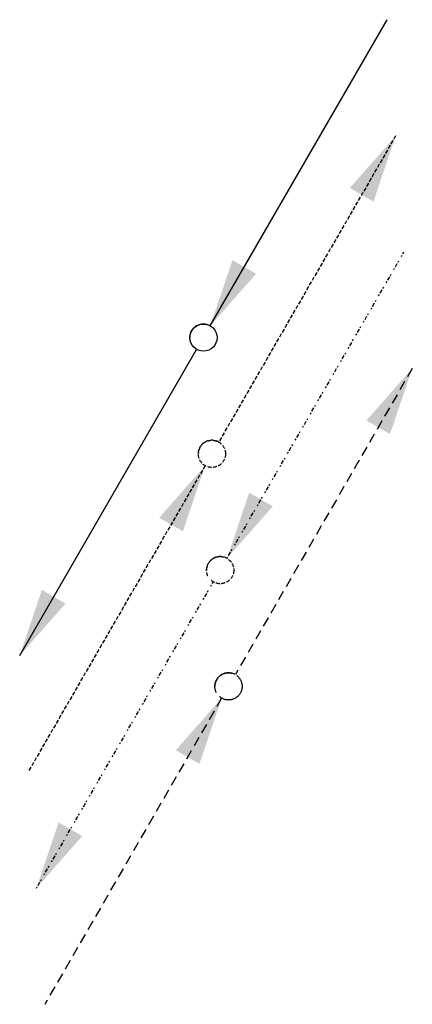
# Model space of a CAD drawing. Header units: millimetres. Extents: x -2770 to 48660, y -299 to 65946.
# Tile 25 of 39: x 44033 to 44538, y 20762 to 22029. Entities that reach past the tile are written whole.
import ezdxf

# ---------------------------------------------------------------- set-up
doc = ezdxf.new("R2010")
doc.units = ezdxf.units.MM
for name, pattern in [('2322105', [47, 40, -7]), ('2322105_a', [19.5, 12.5, -7]), ('2322106', [47, 5, -2, 5, -2, 5, -2, 5, -2, 5, -2, 5, -7]), ('2322106_a', [19.5, 2, -2, 5, -2, 2, -6.5]), ('2322107', [2000, 1000, 1000]), ('2322107_a', [2000, 1000, 1000]), ('2322108', [7, 5, -2]), ('2322108_a', [7, 5, -2])]:
    doc.linetypes.add(name, pattern=pattern)
for name, color, linetype in [('WL5501--', 4, '2322105'), ('WL5502--', 4, '2322106'), ('WL561---_AANVOER', 1, '2322107'), ('WL561---_RETOUR', 5, '2322108'), ('WM561---', 1, 'Continuous')]:
    doc.layers.add(name, color=color, linetype=linetype)
doc.styles.add('STABICAD-018', font='ISOCP.SHX', dxfattribs={"height": 90})
doc.styles.get("Standard").update_dxf_attribs({"font": 'arial.ttf'})

# ---------------------------------------------------------------- blocks, each defined once
blk = doc.blocks.new('*U975')
at = {"linetype": '2322107'}
for points in [[(8.8, 15.2), (37.3, 99.7), (67.7, 82.2)], [(-236.2, -409.2), (-207.7, -324.7), (-177.3, -342.2)]]:
    blk.add_hatch(color=2, dxfattribs=at).paths.add_polyline_path(points, flags=0)
at = {"color": 2, "linetype": '2322107_a'}
for p, q in [((8.8, 15.2, 3000), (236.2, 409.2, 3000)), ((-236.2, -409.2, 3000), (-8.8, -15.2, 3000))]:
    blk.add_line(p, q, dxfattribs=at)
at = {"color": 0, "linetype": '2322107'}
blk.add_line((0, 0), (0, 0, 3000), dxfattribs=at)
at = {"color": 2, "linetype": '2322107'}
blk.add_circle((0, 0, 3000), 17.5, dxfattribs=at)
at = {"color": 0, "linetype": '2322107'}
blk.add_arc((0, 0, 3000), 17.5, 60, 180, dxfattribs=at)
at = {"layer": 'WM561---', "color": 2}
for tag in ['SECTIONCODE', 'POSITIONCODE']:
    blk.add_attdef(tag, (44269.2, 21770.3, 1499.5), '', height=1.2, dxfattribs=at)
at = {"layer": 'WM561---', "color": 2, "style": 'STABICAD-018'}
for tag, p in [('CODE', (44269.2, 21720.3)), ('FLOORCODE', (44319.2, 21620.3))]:
    blk.add_attdef(tag, p, '', height=1.2, dxfattribs=at)
blk = doc.blocks.new('*U976')
at = {"linetype": '2322108'}
for points in [[(236.2, 409.2), (207.7, 324.7), (177.3, 342.2)], [(-8.8, -15.2), (-37.3, -99.7), (-67.7, -82.2)]]:
    blk.add_hatch(color=2, dxfattribs=at).paths.add_polyline_path(points, flags=0)
at = {"color": 2, "linetype": '2322108_a'}
for p, q in [((236.2, 409.2, 3000), (8.8, 15.2, 3000)), ((-8.8, -15.2, 3000), (-236.2, -409.2, 3000))]:
    blk.add_line(p, q, dxfattribs=at)
at = {"color": 0, "linetype": '2322108'}
blk.add_line((0, 0), (0, 0, 3000), dxfattribs=at)
at = {"color": 2, "linetype": '2322108'}
blk.add_circle((0, 0, 3000), 17.5, dxfattribs=at)
at = {"color": 0, "linetype": '2322108'}
blk.add_arc((0, 0, 3000), 17.5, 60, 180, dxfattribs=at)
at = {"layer": 'WM561---', "color": 2}
for tag in ['SECTIONCODE', 'POSITIONCODE']:
    blk.add_attdef(tag, (44280.1, 21620.7, 1499.5), '', height=1.2, dxfattribs=at)
at = {"layer": 'WM561---', "color": 2, "style": 'STABICAD-018'}
for tag, p in [('CODE', (44280.1, 21570.7)), ('FLOORCODE', (44330.1, 21470.7))]:
    blk.add_attdef(tag, p, '', height=1.2, dxfattribs=at)
blk = doc.blocks.new('*U977')
at = {"linetype": '2322106'}
for points in [[(8.8, 15.2), (37.3, 99.7), (67.7, 82.2)], [(-236.2, -409.2), (-207.7, -324.7), (-177.3, -342.2)]]:
    blk.add_hatch(color=2, dxfattribs=at).paths.add_polyline_path(points, flags=0)
at = {"color": 2, "linetype": '2322106_a'}
for p, q in [((8.8, 15.2, 3000), (236.2, 409.2, 3000)), ((-236.2, -409.2, 3000), (-8.8, -15.2, 3000))]:
    blk.add_line(p, q, dxfattribs=at)
at = {"color": 0, "linetype": '2322106'}
blk.add_line((0, 0), (0, 0, 3000), dxfattribs=at)
at = {"color": 2, "linetype": '2322106'}
blk.add_circle((0, 0, 3000), 17.5, dxfattribs=at)
at = {"color": 0, "linetype": '2322106'}
blk.add_arc((0, 0, 3000), 17.5, 60, 180, dxfattribs=at)
at = {"layer": 'WM561---', "color": 2}
for tag in ['SECTIONCODE', 'POSITIONCODE']:
    blk.add_attdef(tag, (44290.7, 21471, 1499.5), '', height=1.2, dxfattribs=at)
at = {"layer": 'WM561---', "color": 2, "style": 'STABICAD-018'}
for tag, p in [('CODE', (44290.7, 21421)), ('FLOORCODE', (44340.7, 21321))]:
    blk.add_attdef(tag, p, '', height=1.2, dxfattribs=at)
blk = doc.blocks.new('*U978')
at = {"linetype": '2322105'}
for points in [[(236.2, 409.2), (207.7, 324.7), (177.3, 342.2)], [(-8.8, -15.2), (-37.3, -99.7), (-67.7, -82.2)]]:
    blk.add_hatch(color=2, dxfattribs=at).paths.add_polyline_path(points, flags=0)
at = {"color": 2, "linetype": '2322105_a'}
for p, q in [((236.2, 409.2, 3000), (8.8, 15.2, 3000)), ((-8.8, -15.2, 3000), (-236.2, -409.2, 3000))]:
    blk.add_line(p, q, dxfattribs=at)
at = {"color": 0, "linetype": '2322105'}
blk.add_line((0, 0), (0, 0, 3000), dxfattribs=at)
at = {"color": 2, "linetype": '2322105'}
blk.add_circle((0, 0, 3000), 17.5, dxfattribs=at)
at = {"color": 0, "linetype": '2322105'}
blk.add_arc((0, 0, 3000), 17.5, 60, 180, dxfattribs=at)
at = {"layer": 'WM561---', "color": 2}
for tag in ['SECTIONCODE', 'POSITIONCODE']:
    blk.add_attdef(tag, (44301.4, 21321.4, 1499.5), '', height=1.2, dxfattribs=at)
at = {"layer": 'WM561---', "color": 2, "style": 'STABICAD-018'}
for tag, p in [('CODE', (44301.4, 21271.4)), ('FLOORCODE', (44351.4, 21171.4))]:
    blk.add_attdef(tag, p, '', height=1.2, dxfattribs=at)

msp = doc.modelspace()

# ---------------------------------------------------------------- block references
at = {"layer": 'WL5501--', "linetype": '2322105'}
msp.add_blockref('*U978', (44301.4, 21171.4), dxfattribs=at)
at = {"layer": 'WL5502--', "linetype": '2322106'}
msp.add_blockref('*U977', (44290.7, 21321), dxfattribs=at)
at = {"layer": 'WL561---_AANVOER', "linetype": '2322107'}
msp.add_blockref('*U975', (44269.2, 21620.3), dxfattribs=at)
at = {"layer": 'WL561---_RETOUR', "linetype": '2322108'}
msp.add_blockref('*U976', (44280.1, 21470.7), dxfattribs=at)

doc.saveas('drawing.dxf')
